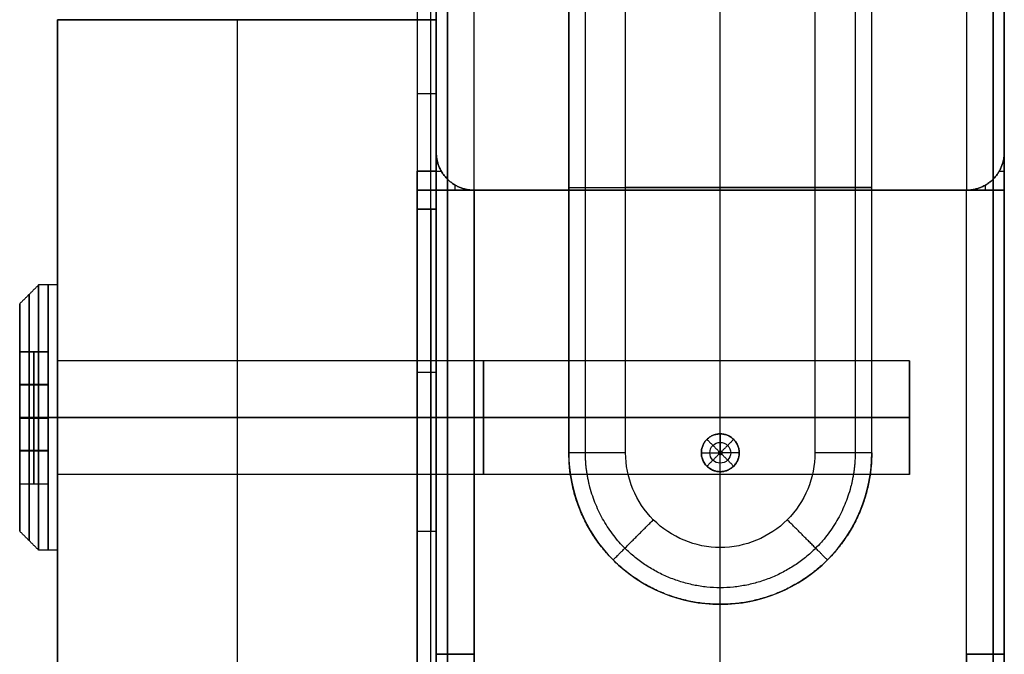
# Model space of a CAD drawing. Header units: millimetres. Extents: x 1640 to 2400, y 0 to 550.
# Tile 29 of 30: x 2348 to 2400, y 495 to 529. Entities that reach past the tile are written whole.
import ezdxf

# ---------------------------------------------------------------- set-up
doc = ezdxf.new("R2010")
doc.units = ezdxf.units.MM
doc.header["$MEASUREMENT"] = 0
doc.layers.add('Little architect__Table', color=7, linetype='Continuous', true_color=0x000000)

msp = doc.modelspace()

# ---------------------------------------------------------------- linework, layer by layer
at = {"layer": 'Little architect__Table'}
for p, q in [((2385, 0, 450), (2385, 550, 450)), ((2385, 520, 450), (2385, 550, 450)), ((2370, 548, 226), (2370, 522, 226)), ((2385, 520), (2385, 548)), ((2400, 522, 226), (2400, 548, 226)), ((2370, 547.549, 464.016), (2370, 2.451, 464.016)), ((2400, 2.451, 464.016), (2400, 547.549, 464.016)), ((2370, 541.904, 473.501), (2370, 460, 473.501)), ((2385, 501.135, -4), (2385, 539.142, -4)), ((2385, 507.138), (2385, 533.138)), ((2385, 20, 480), (2385, 530, 480)), ((2350, 529, 459.5), (2370, 529, 459.5)), ((2350, 510.598, 459.5), (2350, 529, 459.5)), ((2359.5, 21, 450), (2359.5, 529, 450)), ((2360, 529, 469), (2360, 529, 450)), ((2370, 529, 460), (2370, 510.828, 460)), ((2370, 521, 30), (2370.268, 521, 30)), ((2399.732, 521, 30), (2400, 521, 30)), ((2370, 520, 15), (2400, 520, 15)), ((2370, 520, 15), (2370, 278, 15)), ((2370, 520, 451), (2370.268, 520, 451)), ((2371, 520, 30), (2371, 520.268, 30)), ((2371, 520, 450.268), (2371, 520, 450)), ((2372, 520, 225), (2398, 520, 225)), ((2377, 520.138, -1), (2377, 520.138)), ((2377, 520.138), (2393, 520.138)), ((2390, 520.138, -4), (2380, 520.138, -4)), ((2385, 520), (2385, 520, 30)), ((2385, 30, 30), (2385, 520, 30)), ((2385, 30), (2385, 520)), ((2385, 520, 450), (2385, 520)), ((2393, 520.138, -1), (2393, 520.138)), ((2399, 520, 30), (2399, 520.268, 30)), ((2399, 520, 450.268), (2399, 520, 450)), ((2399.732, 520, 451), (2400, 520, 451)), ((2400, 30, 15), (2400, 520, 15)), ((2350, 511, 461), (2350, 515, 461)), ((2348, 514, 461), (2348, 511.473, 461)), ((2348, 511.473, 461.016), (2349.5, 511.473, 461.016)), ((2348.75, 511.464, 463.031), (2348.75, 511.482, 459)), ((2348.75, 508, 456.969), (2348.75, 511.482, 459)), ((2348.75, 511.464, 463.031), (2348.75, 507.964, 465.031)), ((2349.5, 511.473, 461), (2349.5, 504.491, 461)), ((2350, 511.5, 454.938), (2350, 511.5, 467.062)), ((2348, 511, 455.804), (2348, 511, 458.719)), ((2348, 511, 463.296), (2348, 511, 466.196)), ((2395, 508, 461), (2395, 511, 461)), ((2395, 508, 461), (2395, 511, 461)), ((2349.5, 509.741, 457.984), (2348, 509.741, 457.984)), ((2349.5, 509.714, 464.031), (2348, 509.714, 464.031)), ((2395, 509.5, 458.402), (2395, 509.5, 463.598)), ((2395, 509.5, 458.402), (2395, 509.5, 463.598)), ((2348.75, 504.5, 458.969), (2348.75, 508, 456.969)), ((2348.75, 507.964, 465.031), (2348.75, 504.482, 463)), ((2349.5, 507.982, 456.979), (2349.5, 507.982, 465.021)), ((2395, 508, 461), (2395, 505, 461)), ((2395, 508, 461), (2395, 505, 461)), ((2395, 506.5, 463.598), (2395, 506.5, 458.402)), ((2395, 506.5, 463.598), (2395, 506.5, 458.402)), ((2349.5, 506.25, 457.969), (2348, 506.25, 457.969)), ((2349.5, 506.223, 464.016), (2348, 506.223, 464.016)), ((2384.9, 506.138, 18), (2385.1, 506.138, 18)), ((2385.005, 506.038, 18), (2385.005, 506.238, 18)), ((2348, 505, 466.196), (2348, 505, 463.302)), ((2348, 505, 458.683), (2348, 505, 455.804)), ((2350, 479.598, 459.5), (2350, 505.402, 459.5)), ((2350, 505, 461), (2350, 501, 461)), ((2370, 505.172, 460), (2370, 479.828, 460)), ((2385, 498.138), (2385, 505.138)), ((2348, 504.491, 460.984), (2349.5, 504.491, 460.984)), ((2348, 502, 461), (2348, 504.491, 461)), ((2348.75, 504.5, 458.969), (2348.75, 504.482, 463)), ((2350, 504.5, 467.062), (2350, 504.5, 454.938)), ((2370, 502.794, 469), (2370, 502.794, 478))]:
    msp.add_line(p, q, dxfattribs=at)
for points, degree in [([(2370, 520, 450), (2370, 534, 450), (2370, 548, 450)], 2), ([(2370, 548, 450), (2370, 535, 450), (2370, 522, 450)], 2), ([(2370, 520, 2), (2370, 534, 2), (2370, 548, 2)], 2), ([(2370.586, 520, 0.586), (2370.586, 534, 0.586), (2370.586, 548, 0.586)], 2), ([(2372, 520), (2372, 534), (2372, 548)], 2), ([(2398, 548), (2398, 534), (2398, 520)], 2), ([(2399.414, 520, 0.586), (2399.414, 534, 0.586), (2399.414, 548, 0.586)], 2), ([(2400, 548, 450), (2400, 534, 450), (2400, 520, 450)], 2), ([(2400, 522, 450), (2400, 535, 450), (2400, 548, 450)], 2), ([(2400, 548, 2), (2400, 534, 2), (2400, 520, 2)], 2), ([(2370, 545.589, 469), (2370, 537.294, 469), (2370, 529, 469)], 2), ([(2377, 506.138), (2377, 520.138), (2377, 534.138)], 2), ([(2377, 534.138, -1), (2377, 520.138, -1), (2377, 506.138, -1)], 2), ([(2377.879, 506.138, -3.121), (2377.879, 520.138, -3.121), (2377.879, 534.138, -3.121)], 2), ([(2380, 506.138, -4), (2380, 520.138, -4), (2380, 534.138, -4)], 2), ([(2390, 534.138, -4), (2390, 520.138, -4), (2390, 506.138, -4)], 2), ([(2392.121, 534.138, -3.121), (2392.121, 520.138, -3.121), (2392.121, 506.138, -3.121)], 2), ([(2393, 506.138, -1), (2393, 520.138, -1), (2393, 534.138, -1)], 2), ([(2393, 506.138), (2393, 520.138), (2393, 534.138)], 2), ([(2369, 530, 479), (2369, 525.5, 479), (2369, 521, 479)], 2), ([(2369.707, 521, 478.707), (2369.707, 525.5, 478.707), (2369.707, 530, 478.707)], 2), ([(2370, 520, 478), (2370, 525, 478), (2370, 530, 478)], 2), ([(2370, 530, 478), (2370, 525.5, 478), (2370, 521, 478)], 2), ([(2370.586, 530, 479.414), (2370.586, 525, 479.414), (2370.586, 520, 479.414)], 2), ([(2372, 520, 480), (2372, 525, 480), (2372, 530, 480)], 2), ([(2398, 530, 480), (2398, 525, 480), (2398, 520, 480)], 2), ([(2399.414, 530, 479.414), (2399.414, 525, 479.414), (2399.414, 520, 479.414)], 2), ([(2400, 520, 478), (2400, 525, 478), (2400, 530, 478)], 2), ([(2350, 529, 450), (2359.5, 529, 450), (2369, 529, 450)], 2), ([(2370, 529, 469), (2360, 529, 469), (2350, 529, 469)], 2), ([(2369, 529, 450), (2369, 525, 450), (2369, 521, 450)], 2), ([(2369.707, 521, 450.293), (2369.707, 525, 450.293), (2369.707, 529, 450.293)], 2), ([(2370, 521, 451), (2370, 525, 451), (2370, 529, 451)], 2), ([(2370, 529, 469), (2370, 525, 469), (2370, 521, 469)], 2), ([(2370, 522, 354), (2370, 522, 237), (2370, 522, 120)], 2), ([(2370, 522, 30), (2370, 521, 30), (2370, 520, 30)], 2), ([(2370, 522, 120), (2370, 522, 75), (2370, 522, 30)], 2), ([(2370, 522, 354), (2370, 522, 402), (2370, 522, 450)], 2), ([(2400, 522, 120), (2400, 522, 237), (2400, 522, 354)], 2), ([(2400, 520, 30), (2400, 521, 30), (2400, 522, 30)], 2), ([(2400, 522, 30), (2400, 522, 75), (2400, 522, 120)], 2), ([(2400, 522, 450), (2400, 522, 402), (2400, 522, 354)], 2), ([(2369, 519, 479), (2369, 520, 479), (2369, 521, 479)], 2), ([(2369, 521, 450), (2369, 520, 450), (2369, 519, 450)], 2), ([(2369.707, 519, 478.707), (2369.707, 520, 478.707), (2369.707, 521, 478.707)], 2), ([(2369.707, 519, 450.293), (2369.707, 520, 450.293), (2369.707, 521, 450.293)], 2), ([(2370, 521, 478), (2370, 520, 478), (2370, 519, 478)], 2), ([(2370, 519, 451), (2370, 520, 451), (2370, 521, 451)], 2), ([(2370, 521, 469), (2370, 520, 469), (2370, 519, 469)], 2), ([(2370.586, 520.586, 354), (2370.586, 520.586, 237), (2370.586, 520.586, 120)], 2), ([(2370.586, 520.586, 450), (2370.586, 520.586, 402), (2370.586, 520.586, 354)], 2), ([(2370.586, 520.586, 120), (2370.586, 520.586, 75), (2370.586, 520.586, 30)], 2), ([(2399.414, 520.586, 354), (2399.414, 520.586, 237), (2399.414, 520.586, 120)], 2), ([(2399.414, 520.586, 450), (2399.414, 520.586, 402), (2399.414, 520.586, 354)], 2), ([(2399.414, 520.586, 120), (2399.414, 520.586, 75), (2399.414, 520.586, 30)], 2), ([(2370, 520, 2), (2370, 520, 15), (2370, 520, 28)], 2), ([(2370, 495.5, 28), (2370, 507.75, 28), (2370, 520, 28)], 2), ([(2370, 520, 2), (2370, 507.75, 2), (2370, 495.5, 2)], 2), ([(2370, 520, 452), (2370, 520, 451), (2370, 520, 450)], 2), ([(2370, 520, 450), (2371, 520, 450), (2372, 520, 450)], 2), ([(2370, 520, 478), (2370, 507.75, 478), (2370, 495.5, 478)], 2), ([(2370, 520, 452), (2370, 507.75, 452), (2370, 495.5, 452)], 2), ([(2370, 520, 30), (2371, 520, 30), (2372, 520, 30)], 2), ([(2370, 520, 2), (2370, 520, 16), (2370, 520, 30)], 2), ([(2370.586, 495.5, 0.586), (2370.586, 507.75, 0.586), (2370.586, 520, 0.586)], 2), ([(2370.586, 520, 29.414), (2370.586, 507.75, 29.414), (2370.586, 495.5, 29.414)], 2), ([(2370.586, 520, 479.414), (2370.586, 507.75, 479.414), (2370.586, 495.5, 479.414)], 2), ([(2370.586, 495.5, 450.586), (2370.586, 507.75, 450.586), (2370.586, 520, 450.586)], 2), ([(2372, 520, 30), (2385, 520, 30), (2398, 520, 30)], 2), ([(2398, 520), (2385, 520), (2372, 520)], 2), ([(2372, 520), (2372, 507.75), (2372, 495.5)], 2), ([(2372, 520, 30), (2372, 507.75, 30), (2372, 495.5, 30)], 2), ([(2372, 495.5, 480), (2372, 507.75, 480), (2372, 520, 480)], 2), ([(2372, 495.5, 450), (2372, 507.75, 450), (2372, 520, 450)], 2), ([(2372, 520, 120), (2372, 520, 237), (2372, 520, 354)], 2), ([(2372, 520, 450), (2385, 520, 450), (2398, 520, 450)], 2), ([(2398, 520), (2385, 520), (2372, 520)], 2), ([(2372, 520, 450), (2372, 520, 402), (2372, 520, 354)], 2), ([(2372, 520, 120), (2372, 520, 75), (2372, 520, 30)], 2), ([(2398, 495.5), (2398, 507.75), (2398, 520)], 2), ([(2398, 495.5, 30), (2398, 507.75, 30), (2398, 520, 30)], 2), ([(2398, 520, 450), (2399, 520, 450), (2400, 520, 450)], 2), ([(2398, 495.5, 450), (2398, 507.75, 450), (2398, 520, 450)], 2), ([(2398, 495.5, 480), (2398, 507.75, 480), (2398, 520, 480)], 2), ([(2398, 520, 354), (2398, 520, 237), (2398, 520, 120)], 2), ([(2398, 520, 450), (2398, 520, 402), (2398, 520, 354)], 2), ([(2398, 520, 30), (2399, 520, 30), (2400, 520, 30)], 2), ([(2398, 520, 120), (2398, 520, 75), (2398, 520, 30)], 2), ([(2399.414, 520, 29.414), (2399.414, 507.75, 29.414), (2399.414, 495.5, 29.414)], 2), ([(2399.414, 495.5, 0.586), (2399.414, 507.75, 0.586), (2399.414, 520, 0.586)], 2), ([(2399.414, 520, 479.414), (2399.414, 507.75, 479.414), (2399.414, 495.5, 479.414)], 2), ([(2399.414, 495.5, 450.586), (2399.414, 507.75, 450.586), (2399.414, 520, 450.586)], 2), ([(2400, 520, 28), (2400, 520, 15), (2400, 520, 2)], 2), ([(2400, 495.5, 28), (2400, 507.75, 28), (2400, 520, 28)], 2), ([(2400, 495.5, 2), (2400, 507.75, 2), (2400, 520, 2)], 2), ([(2400, 520, 450), (2400, 520, 451), (2400, 520, 452)], 2), ([(2400, 495.5, 452), (2400, 507.75, 452), (2400, 520, 452)], 2), ([(2400, 520, 478), (2400, 507.75, 478), (2400, 495.5, 478)], 2), ([(2400, 520, 2), (2400, 520, 16), (2400, 520, 30)], 2), ([(2369, 502, 479), (2369, 510.5, 479), (2369, 519, 479)], 2), ([(2369, 519, 450), (2369, 489.5, 450), (2369, 460, 450)], 2), ([(2369.707, 519, 478.707), (2369.707, 510.5, 478.707), (2369.707, 502, 478.707)], 2), ([(2369.707, 460, 450.293), (2369.707, 489.5, 450.293), (2369.707, 519, 450.293)], 2), ([(2370, 519, 478), (2370, 510.5, 478), (2370, 502, 478)], 2), ([(2370, 460, 451), (2370, 489.5, 451), (2370, 519, 451)], 2), ([(2370, 519, 469), (2370, 489.5, 469), (2370, 460, 469)], 2), ([(2349, 515, 461), (2348.5, 514.5, 461), (2348, 514, 461)], 2), ([(2350, 515, 461), (2349.5, 515, 461), (2349, 515, 461)], 2), ([(2348, 511.482, 459), (2348, 511.473, 461.016), (2348, 511.464, 463.031)], 2), ([(2348, 511.482, 459), (2348.75, 511.482, 459), (2349.5, 511.482, 459)], 2), ([(2348, 508, 456.969), (2348, 509.741, 457.984), (2348, 511.482, 459)], 2), ([(2348, 511.464, 463.031), (2348, 509.732, 464.021), (2348, 508, 465.011)], 2), ([(2348, 511.464, 463.031), (2348.75, 511.464, 463.031), (2349.5, 511.464, 463.031)], 2), ([(2349.5, 511.482, 459), (2349.5, 511.473, 461.016), (2349.5, 511.464, 463.031)], 2), ([(2349.5, 508, 456.969), (2349.5, 509.741, 457.984), (2349.5, 511.482, 459)], 2), ([(2349.5, 511.464, 463.031), (2349.5, 509.714, 464.031), (2349.5, 507.964, 465.031)], 2), ([(2395, 511, 461), (2372.5, 511, 461), (2350, 511, 461)], 2), ([(2370, 511, 461), (2360, 511, 461), (2350, 511, 461)], 2), ([(2395, 511, 461), (2382.5, 511, 461), (2370, 511, 461)], 2), ([(2348, 508, 455), (2348, 508, 455.984), (2348, 508, 456.969)], 2), ([(2348, 508, 465.011), (2348, 508, 466.005), (2348, 508, 467)], 2), ([(2349, 508, 454), (2348.5, 508, 454.5), (2348, 508, 455)], 2), ([(2348, 508, 467), (2348.5, 508, 467.5), (2349, 508, 468)], 2), ([(2348, 508, 465.011), (2348, 507.982, 465.021), (2348, 507.964, 465.031)], 2), ([(2348, 508, 456.969), (2348.75, 508, 456.969), (2349.5, 508, 456.969)], 2), ([(2348, 508, 456.969), (2348, 506.25, 457.969), (2348, 504.5, 458.969)], 2), ([(2348, 504.482, 463), (2348, 506.223, 464.016), (2348, 507.964, 465.031)], 2), ([(2348, 507.964, 465.031), (2348.75, 507.964, 465.031), (2349.5, 507.964, 465.031)], 2), ([(2350, 508, 454), (2349.5, 508, 454), (2349, 508, 454)], 2), ([(2349, 508, 468), (2349.5, 508, 468), (2350, 508, 468)], 2), ([(2349.5, 504.5, 458.969), (2349.5, 506.25, 457.969), (2349.5, 508, 456.969)], 2), ([(2349.5, 507.964, 465.031), (2349.5, 506.223, 464.016), (2349.5, 504.482, 463)], 2), ([(2395, 508, 458), (2372.5, 508, 458), (2350, 508, 458)], 2), ([(2350, 508, 464), (2372.5, 508, 464), (2395, 508, 464)], 2), ([(2350, 508, 458), (2350, 508, 456), (2350, 508, 454)], 2), ([(2350, 508, 468), (2350, 508, 466), (2350, 508, 464)], 2), ([(2370, 508, 458), (2360, 508, 458), (2350, 508, 458)], 2), ([(2350, 508, 464), (2360, 508, 464), (2370, 508, 464)], 2), ([(2395, 508, 464), (2382.5, 508, 464), (2370, 508, 464)], 2), ([(2370, 508, 458), (2382.5, 508, 458), (2395, 508, 458)], 2), ([(2395, 508, 461), (2395, 508, 462.5), (2395, 508, 464)], 2), ([(2395, 508, 458), (2395, 508, 459.5), (2395, 508, 461)], 2), ([(2395, 508, 461), (2395, 508, 459.5), (2395, 508, 458)], 2), ([(2395, 508, 464), (2395, 508, 462.5), (2395, 508, 461)], 2), ([(2385, 507.139, 17.1), (2385, 506.689, 17.55), (2385, 506.238, 18)], 2), ([(2385, 507.138, 17.1), (2385, 507.138, 8.55), (2385, 507.138)], 2), ([(2384.293, 506.846, 17.1), (2384.611, 506.527, 17.55), (2384.929, 506.209, 18)], 2), ([(2385.707, 506.846, 17.1), (2385.389, 506.527, 17.55), (2385.071, 506.209, 18)], 2), ([(2377, 506.138), (2377, 506.138, -0.5), (2377, 506.138, -1)], 2), ([(2390, 506.138, -4), (2390.006, 504.83, -4), (2388.919, 502.219, -4), (2385, 500.593, -4), (2381.081, 502.219, -4), (2379.994, 504.83, -4), (2380, 506.138, -4)], 3), ([(2384, 506.138, 17.1), (2384, 506.138, 8.55), (2384, 506.138)], 2), ([(2384, 506.138, 17.1), (2384.45, 506.138, 17.55), (2384.9, 506.138, 18)], 2), ([(2384.293, 505.431, 17.1), (2384.611, 505.749, 17.55), (2384.929, 506.068, 18)], 2), ([(2385, 505.138, 17.1), (2385, 505.588, 17.55), (2385, 506.038, 18)], 2), ([(2385.707, 505.431, 17.1), (2385.389, 505.749, 17.55), (2385.071, 506.068, 18)], 2), ([(2386, 506.138, 17.1), (2385.55, 506.138, 17.55), (2385.1, 506.138, 18)], 2), ([(2386, 506.138), (2386, 506.138, 8.55), (2386, 506.138, 17.1)], 2), ([(2393, 506.138, -1), (2393, 506.138, -0.5), (2393, 506.138)], 2), ([(2395, 505, 461), (2372.5, 505, 461), (2350, 505, 461)], 2), ([(2370, 505, 461), (2360, 505, 461), (2350, 505, 461)], 2), ([(2395, 505, 461), (2382.5, 505, 461), (2370, 505, 461)], 2), ([(2385, 505.138, 17.1), (2385, 505.138, 8.55), (2385, 505.138)], 2), ([(2348, 504.5, 458.969), (2348.75, 504.5, 458.969), (2349.5, 504.5, 458.969)], 2), ([(2348, 504.482, 463), (2348, 504.491, 460.984), (2348, 504.5, 458.969)], 2), ([(2349.5, 504.482, 463), (2348.75, 504.482, 463), (2348, 504.482, 463)], 2), ([(2349.5, 504.5, 458.969), (2349.5, 504.491, 460.984), (2349.5, 504.482, 463)], 2), ([(2349, 501, 461), (2348.5, 501.5, 461), (2348, 502, 461)], 2), ([(2369, 461, 479), (2369, 481.5, 479), (2369, 502, 479)], 2), ([(2369.707, 460.292, 478.707), (2369.707, 481.146, 478.707), (2369.707, 502, 478.707)], 2), ([(2370, 502, 478), (2370, 481, 478), (2370, 460, 478)], 2), ([(2350, 501, 461), (2349.5, 501, 461), (2349, 501, 461)], 2), ([(2385, 498.138, -1), (2385, 498.138, -0.5), (2385, 498.138)], 2), ([(2370, 495.5, 28), (2370, 343.5, 28), (2370, 191.5, 28)], 2), ([(2370, 191.5, 2), (2370, 343.5, 2), (2370, 495.5, 2)], 2), ([(2370, 495.5, 478), (2370, 343.5, 478), (2370, 191.5, 478)], 2), ([(2370, 191.5, 452), (2370, 343.5, 452), (2370, 495.5, 452)], 2), ([(2370.586, 191.5, 0.586), (2370.586, 343.5, 0.586), (2370.586, 495.5, 0.586)], 2), ([(2370.586, 495.5, 479.414), (2370.586, 343.5, 479.414), (2370.586, 191.5, 479.414)], 2), ([(2370.586, 191.5, 450.586), (2370.586, 343.5, 450.586), (2370.586, 495.5, 450.586)], 2), ([(2372, 191.5, 30), (2372, 343.5, 30), (2372, 495.5, 30)], 2), ([(2372, 495.5), (2372, 343.5), (2372, 191.5)], 2), ([(2372, 191.5, 480), (2372, 343.5, 480), (2372, 495.5, 480)], 2), ([(2372, 495.5, 450), (2372, 343.5, 450), (2372, 191.5, 450)], 2), ([(2398, 495.5, 30), (2398, 343.5, 30), (2398, 191.5, 30)], 2), ([(2398, 191.5), (2398, 343.5), (2398, 495.5)], 2), ([(2398, 495.5, 480), (2398, 343.5, 480), (2398, 191.5, 480)], 2), ([(2398, 191.5, 450), (2398, 343.5, 450), (2398, 495.5, 450)], 2), ([(2399.414, 495.5, 29.414), (2399.414, 343.5, 29.414), (2399.414, 191.5, 29.414)], 2), ([(2399.414, 191.5, 0.586), (2399.414, 343.5, 0.586), (2399.414, 495.5, 0.586)], 2), ([(2400, 191.5, 28), (2400, 343.5, 28), (2400, 495.5, 28)], 2), ([(2400, 495.5, 2), (2400, 343.5, 2), (2400, 191.5, 2)], 2), ([(2400, 191.5, 478), (2400, 343.5, 478), (2400, 495.5, 478)], 2), ([(2400, 495.5, 452), (2400, 343.5, 452), (2400, 191.5, 452)], 2)]:
    msp.add_open_spline(points, degree=degree, dxfattribs=at)
for points, degree, knots in [([(2350, 529, 469), (2350, 529, 462.5), (2350, 529, 456), (2350, 529, 453), (2350, 529, 450)], 2, [-429, -429, -429, -416, -416, -410, -410, -410]), ([(2350, 529, 450), (2350, 525, 450), (2350, 521, 450), (2350, 520, 450), (2350, 519, 450), (2350, 273, 450), (2350, 27, 450), (2350, 25.5, 450), (2350, 24, 450), (2350, 22.5, 450), (2350, 21, 450)], 2, [-410, -410, -410, -403.517787, -403.517787, -402.70751, -402.70751, -4.051383, -4.051383, -2.43083, -2.43083, 0, 0, 0]), ([(2350, 529, 469), (2350, 525, 469), (2350, 521, 469), (2350, 520, 469), (2350, 519, 469), (2350, 273, 469), (2350, 27, 469), (2350, 25.5, 469), (2350, 24, 469), (2350, 22.5, 469), (2350, 21, 469)], 2, [430, 430, 430, 436.482213, 436.482213, 437.29249, 437.29249, 835.948617, 835.948617, 837.56917, 837.56917, 840, 840, 840]), ([(2370, 529, 451), (2370, 529, 453.5), (2370, 529, 456), (2370, 529, 462.5), (2370, 529, 469)], 2, [411, 411, 411, 416, 416, 429, 429, 429]), ([(2384.45, 506.138, 17.55), (2384.449, 505.995, 17.55), (2384.569, 505.707, 17.55), (2385, 505.528, 17.55), (2385.431, 505.707, 17.55), (2385.61, 506.138, 17.55), (2385.431, 506.57, 17.55), (2385, 506.748, 17.55), (2384.569, 506.57, 17.55), (2384.449, 506.282, 17.55), (2384.45, 506.138, 17.55)], 3, [0, 0, 0, 0, 0.0785378, 0.1570757, 0.2356135, 0.3141513, 0.3926892, 0.471227, 0.5497648, 0.6283027, 0.6283027, 0.6283027, 0.6283027]), ([(2377, 506.138, -1), (2376.99, 504.045, -1), (2378.73, 499.868, -1), (2385, 497.266, -1), (2391.27, 499.868, -1), (2393.01, 504.045, -1), (2393, 506.138, -1)], 3, [-15.707566, -15.707566, -15.707566, -15.707566, -11.780675, -7.853783, -3.926891, 0, 0, 0, 0]), ([(2386, 506.138, 17.1), (2386, 505.877, 17.1), (2385.892, 505.616, 17.1), (2385.523, 505.246, 17.1), (2385.261, 505.138, 17.1), (2384.739, 505.138, 17.1), (2384.478, 505.246, 17.1), (2384.107, 505.616, 17.1), (2383.999, 505.877, 17.1), (2384, 506.138, 17.1)], 3, [-0.3141513, -0.3141513, -0.3141513, -0.3141513, -0.2356135, -0.2356135, -0.1570757, -0.1570757, -0.0785378, -0.0785378, 0, 0, 0, 0]), ([(2385.1, 506.138, 18), (2385.1, 506.164, 18), (2385.078, 506.217, 18), (2385, 506.249, 18), (2384.922, 506.217, 18), (2384.9, 506.164, 18), (2384.9, 506.138, 18)], 3, [0.3141513, 0.3141513, 0.3141513, 0.3141513, 0.3926892, 0.471227, 0.5497648, 0.6283027, 0.6283027, 0.6283027, 0.6283027]), ([(2384.9, 506.138, 18), (2384.9, 506.112, 18), (2384.922, 506.06, 18), (2385, 506.027, 18), (2385.078, 506.06, 18), (2385.1, 506.112, 18), (2385.1, 506.138, 18)], 3, [0, 0, 0, 0, 0.0785378, 0.1570757, 0.2356135, 0.3141513, 0.3141513, 0.3141513, 0.3141513])]:
    msp.add_open_spline(points, degree=degree, knots=knots, dxfattribs=at)
for points, weights, degree in [([(2370, 529, 451), (2370, 529, 450), (2369, 529, 450)], [1, 0.707106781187, 1], 2), ([(2369, 525.1, 450), (2370, 525.1, 450), (2370, 525.1, 451)], [1, 0.707106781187, 1], 2), ([(2372, 520, 354), (2370, 520, 354), (2370, 522, 354)], [1, 0.707106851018, 0.999999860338], 2), ([(2370, 522, 450), (2370, 520, 450), (2372, 520, 450)], [1, 0.707106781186, 1], 2), ([(2372, 520, 30), (2370, 520, 30), (2370, 522, 30)], [1, 0.707106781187, 1], 2), ([(2370, 522, 120), (2370, 520, 120), (2372, 520, 120)], [1, 0.707106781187, 1], 2), ([(2372, 520, 250), (2370, 520, 250), (2370, 522, 250)], [1, 0.707106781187, 1], 2), ([(2400, 522, 354), (2400, 520, 354), (2398, 520, 354)], [1, 0.707106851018, 0.999999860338], 2), ([(2398, 520, 450), (2400, 520, 450), (2400, 522, 450)], [1, 0.707106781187, 1], 2), ([(2400, 522, 30), (2400, 520, 30), (2398, 520, 30)], [1, 0.707106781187, 1], 2), ([(2398, 520, 120), (2400, 520, 120), (2400, 522, 120)], [1, 0.707106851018, 0.999999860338], 2), ([(2398, 520, 250), (2400, 520, 250), (2400, 522, 250)], [1, 0.707106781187, 1], 2), ([(2369, 521, 479), (2370, 521, 479), (2370, 521, 478)], [1, 0.707106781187, 1], 2), ([(2370, 521, 451), (2370, 521, 450), (2369, 521, 450)], [1, 0.707106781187, 0.999999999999], 2), ([(2370, 520, 478), (2370, 520, 479), (2369, 520, 479)], [1, 0.707106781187, 1], 2), ([(2369, 520, 450), (2370, 520, 450), (2370, 520, 451)], [1, 0.707106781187, 1], 2), ([(2372, 520), (2370, 520), (2370, 520, 2)], [1, 0.707106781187, 1], 2), ([(2370, 520, 28), (2370, 520, 30), (2372, 520, 30)], [1, 0.707106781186, 1], 2), ([(2372, 520, 480), (2370, 520, 480), (2370, 520, 478)], [0.999999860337, 0.707106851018, 1], 2), ([(2372, 520, 450), (2370, 520, 450), (2370, 520, 452)], [1, 0.707106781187, 1], 2), ([(2372, 520), (2370, 520), (2370, 520, 2)], [1, 0.707106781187, 1], 2), ([(2377, 520.138, -1), (2377, 520.138, -4), (2380, 520.138, -4)], [1, 0.707106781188, 1], 2), ([(2393, 520.138, -1), (2393, 520.138, -4), (2390, 520.138, -4)], [1, 0.707106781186, 1], 2), ([(2398, 520, 30), (2400, 520, 30), (2400, 520, 28)], [1, 0.707106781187, 1], 2), ([(2400, 520, 2), (2400, 520), (2398, 520)], [1, 0.707106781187, 1], 2), ([(2400, 520, 452), (2400, 520, 450), (2398, 520, 450)], [1, 0.707106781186, 1], 2), ([(2398, 520, 480), (2400, 520, 480), (2400, 520, 478)], [1, 0.707106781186, 1], 2), ([(2400, 520, 2), (2400, 520), (2398, 520)], [1, 0.707106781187, 1], 2), ([(2370, 519, 478), (2370, 519, 479), (2369, 519, 479)], [1, 0.707106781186, 1], 2), ([(2369, 519, 450), (2370, 519, 450), (2370, 519, 451)], [0.999999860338, 0.707106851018, 1], 2), ([(2369, 510.4, 479), (2370, 510.4, 479), (2370, 510.4, 478)], [1, 0.707106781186, 1], 2), ([(2380, 506.138, -4), (2377, 506.138, -4), (2377, 506.138, -1)], [1, 0.707106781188, 1], 2), ([(2392.121, 506.138, -3.121), (2392.131, 504.275, -3.121), (2390.582, 500.556, -3.121), (2385, 498.24, -3.121), (2379.418, 500.556, -3.121), (2377.87, 504.275, -3.121), (2377.879, 506.138, -3.121)], [0.853553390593, 0.853553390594, 0.853553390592, 0.853553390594, 0.853553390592, 0.853553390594, 0.853553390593], 3), ([(2393, 506.138, -1), (2393, 506.138, -4), (2390, 506.138, -4)], [1, 0.707106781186, 1], 2), ([(2379.34, 500.478, -1), (2379.34, 500.478, -4), (2381.462, 502.601, -4)], [1, 0.707106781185, 1], 2), ([(2390.66, 500.478, -1), (2390.66, 500.478, -4), (2388.538, 502.601, -4)], [1, 0.707106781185, 1], 2), ([(2369, 502, 479), (2370, 502, 479), (2370, 502, 478)], [1, 0.707106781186, 1], 2), ([(2385, 498.133, -1), (2385, 498.133, -4), (2385, 501.135, -4)], [1, 0.707106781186, 1], 2), ([(2372, 495.5, 30), (2370, 495.5, 30), (2370, 495.5, 28)], [1, 0.707106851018, 0.999999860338], 2), ([(2370, 495.5, 2), (2370, 495.5, 0), (2372, 495.5)], [1, 0.707106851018, 0.999999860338], 2), ([(2372, 495.5, 480), (2370, 495.5, 480), (2370, 495.5, 478)], [0.999999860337, 0.707106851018, 1], 2), ([(2370, 495.5, 452), (2370, 495.5, 450), (2372, 495.5, 450)], [1, 0.707106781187, 1], 2), ([(2400, 495.5, 28), (2400, 495.5, 30), (2398, 495.5, 30)], [0.999999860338, 0.707106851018, 1], 2), ([(2398, 495.5), (2400, 495.5), (2400, 495.5, 2)], [1, 0.707106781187, 1], 2), ([(2400, 495.5, 478), (2400, 495.5, 480), (2398, 495.5, 480)], [1, 0.707106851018, 0.999999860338], 2), ([(2398, 495.5, 450), (2400, 495.5, 450), (2400, 495.5, 452)], [1, 0.707106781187, 1], 2)]:
    msp.add_rational_spline(points, weights, degree=degree, dxfattribs=at)
for points, weights, knots in [([(2349, 508, 454), (2349, 515, 454), (2349, 515, 461), (2349, 515, 468), (2349, 508, 468)], [1, 0.707106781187, 1, 0.707106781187, 1], [0, 0, 0, 10.995574, 10.995574, 21.991149, 21.991149, 21.991149]), ([(2349.5, 508, 454), (2349.5, 515, 454), (2349.5, 515, 461), (2349.5, 515, 468), (2349.5, 508, 468)], [1, 0.707106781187, 1, 0.707106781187, 1], [0, 0, 0, 10.995574, 10.995574, 21.991149, 21.991149, 21.991149]), ([(2350, 508, 454), (2350, 515, 454), (2350, 515, 461), (2350, 515, 468), (2350, 508, 468)], [1, 0.707106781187, 1, 0.707106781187, 1], [0, 0, 0, 10.995574, 10.995574, 21.991149, 21.991149, 21.991149]), ([(2348.5, 508, 454.5), (2348.5, 514.5, 454.5), (2348.5, 514.5, 461), (2348.5, 514.5, 467.5), (2348.5, 508, 467.5)], [1, 0.707106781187, 1, 0.707106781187, 1], [0, 0, 0, 10.995574, 10.995574, 21.991149, 21.991149, 21.991149]), ([(2348, 508, 467), (2348, 514, 467), (2348, 514, 461), (2348, 514, 455), (2348, 508, 455)], [1, 0.707106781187, 1, 0.707106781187, 1], [-21.991149, -21.991149, -21.991149, -10.995574, -10.995574, 0, 0, 0]), ([(2350, 508, 458), (2350, 511, 458), (2350, 511, 461), (2350, 511, 464), (2350, 508, 464)], [1, 0.707106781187, 1, 0.707106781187, 1], [0, 0, 0, 10.995574, 10.995574, 21.991149, 21.991149, 21.991149]), ([(2350, 508, 458), (2350, 511, 458), (2350, 511, 461), (2350, 511, 464), (2350, 508, 464)], [1, 0.707106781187, 1, 0.707106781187, 1], [0, 0, 0, 10.995574, 10.995574, 21.991149, 21.991149, 21.991149]), ([(2370, 508, 458), (2370, 511, 458), (2370, 511, 461), (2370, 511, 464), (2370, 508, 464)], [1, 0.707106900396, 1, 0.707106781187, 1], [0, 0, 0, 10.995572, 10.995572, 21.991147, 21.991147, 21.991147]), ([(2370, 508, 464), (2370, 511, 464), (2370, 511, 461), (2370, 511, 458), (2370, 508, 458)], [1, 0.707106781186, 1, 0.707106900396, 1], [-21.991147, -21.991147, -21.991147, -10.995572, -10.995572, 0, 0, 0]), ([(2372.5, 508, 458), (2372.5, 511, 458), (2372.5, 511, 461), (2372.5, 511, 464), (2372.5, 508, 464)], [1, 0.707106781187, 1, 0.707106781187, 1], [0, 0, 0, 10.995574, 10.995574, 21.991149, 21.991149, 21.991149]), ([(2372.5, 508, 458), (2372.5, 511, 458), (2372.5, 511, 461), (2372.5, 511, 464), (2372.5, 508, 464)], [1, 0.707106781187, 1, 0.707106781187, 1], [0, 0, 0, 10.995574, 10.995574, 21.991149, 21.991149, 21.991149]), ([(2395, 508, 464), (2395, 511, 464), (2395, 511, 461), (2395, 511, 458), (2395, 508, 458)], [1, 0.707106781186, 1, 0.707106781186, 1], [-21.991149, -21.991149, -21.991149, -10.995574, -10.995574, 0, 0, 0]), ([(2395, 508, 458), (2395, 511, 458), (2395, 511, 461), (2395, 511, 464), (2395, 508, 464)], [1, 0.707106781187, 1, 0.707106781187, 1], [0, 0, 0, 10.995574, 10.995574, 21.991149, 21.991149, 21.991149]), ([(2348, 508, 455), (2348, 502, 455), (2348, 502, 461), (2348, 502, 467), (2348, 508, 467)], [1, 0.707106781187, 1, 0.707106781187, 1], [-43.982297, -43.982297, -43.982297, -32.986723, -32.986723, -21.991149, -21.991149, -21.991149]), ([(2348.5, 508, 467.5), (2348.5, 501.5, 467.5), (2348.5, 501.5, 461), (2348.5, 501.5, 454.5), (2348.5, 508, 454.5)], [1, 0.707106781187, 1, 0.707106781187, 1], [21.991149, 21.991149, 21.991149, 32.986723, 32.986723, 43.982297, 43.982297, 43.982297]), ([(2349, 508, 468), (2349, 501, 468), (2349, 501, 461), (2349, 501, 454), (2349, 508, 454)], [1, 0.707106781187, 1, 0.707106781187, 1], [21.991149, 21.991149, 21.991149, 32.986723, 32.986723, 43.982297, 43.982297, 43.982297]), ([(2349.5, 508, 468), (2349.5, 501, 468), (2349.5, 501, 461), (2349.5, 501, 454), (2349.5, 508, 454)], [1, 0.707106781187, 1, 0.707106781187, 1], [21.991149, 21.991149, 21.991149, 32.986723, 32.986723, 43.982297, 43.982297, 43.982297]), ([(2350, 508, 464), (2350, 505, 464), (2350, 505, 461), (2350, 505, 458), (2350, 508, 458)], [1, 0.707106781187, 1, 0.707106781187, 1], [21.991149, 21.991149, 21.991149, 32.986723, 32.986723, 43.982297, 43.982297, 43.982297]), ([(2350, 508, 468), (2350, 501, 468), (2350, 501, 461), (2350, 501, 454), (2350, 508, 454)], [1, 0.707106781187, 1, 0.707106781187, 1], [21.991149, 21.991149, 21.991149, 32.986723, 32.986723, 43.982297, 43.982297, 43.982297]), ([(2350, 508, 458), (2350, 505, 458), (2350, 505, 461), (2350, 505, 464), (2350, 508, 464)], [1, 0.707106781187, 1, 0.707106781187, 1], [-43.982297, -43.982297, -43.982297, -32.986723, -32.986723, -21.991149, -21.991149, -21.991149]), ([(2370, 508, 464), (2370, 505, 464), (2370, 505, 461), (2370, 505, 458), (2370, 508, 458)], [1, 0.707106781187, 1, 0.707106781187, 1], [21.991147, 21.991147, 21.991147, 32.986722, 32.986722, 43.982297, 43.982297, 43.982297]), ([(2370, 508, 458), (2370, 505, 458), (2370, 505, 461), (2370, 505, 464), (2370, 508, 464)], [1, 0.707106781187, 1, 0.707106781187, 1], [-43.982297, -43.982297, -43.982297, -32.986722, -32.986722, -21.991147, -21.991147, -21.991147]), ([(2372.5, 508, 464), (2372.5, 505, 464), (2372.5, 505, 461), (2372.5, 505, 458), (2372.5, 508, 458)], [1, 0.707106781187, 1, 0.707106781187, 1], [21.991149, 21.991149, 21.991149, 32.986723, 32.986723, 43.982297, 43.982297, 43.982297]), ([(2372.5, 508, 464), (2372.5, 505, 464), (2372.5, 505, 461), (2372.5, 505, 458), (2372.5, 508, 458)], [1, 0.707106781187, 1, 0.707106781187, 1], [21.991149, 21.991149, 21.991149, 32.986723, 32.986723, 43.982297, 43.982297, 43.982297]), ([(2395, 508, 458), (2395, 505, 458), (2395, 505, 461), (2395, 505, 464), (2395, 508, 464)], [1, 0.707106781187, 1, 0.707106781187, 1], [-43.982297, -43.982297, -43.982297, -32.986723, -32.986723, -21.991149, -21.991149, -21.991149]), ([(2395, 508, 464), (2395, 505, 464), (2395, 505, 461), (2395, 505, 458), (2395, 508, 458)], [1, 0.707106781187, 1, 0.707106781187, 1], [21.991149, 21.991149, 21.991149, 32.986723, 32.986723, 43.982297, 43.982297, 43.982297]), ([(2384, 506.138), (2384, 507.138), (2385, 507.138), (2386, 507.138), (2386, 506.138)], [1, 0.707106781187, 1, 0.707106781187, 1], [-6.283185, -6.283185, -6.283185, -4.712389, -4.712389, -3.141593, -3.141593, -3.141593]), ([(2384, 506.138, 17.1), (2384, 507.138, 17.1), (2385, 507.138, 17.1), (2386, 507.138, 17.1), (2386, 506.138, 17.1)], [0.999999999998, 0.707106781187, 1, 0.707106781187, 1], [-0.6283027, -0.6283027, -0.6283027, -0.471227, -0.471227, -0.3141513, -0.3141513, -0.3141513]), ([(2386, 506.138, 7.615), (2386, 507.138, 7.615), (2385, 507.138, 7.615), (2384, 507.138, 7.615), (2384, 506.138, 7.615)], [1, 0.707106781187, 1, 0.707106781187, 0.999999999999], [3.141593, 3.141593, 3.141593, 4.712389, 4.712389, 6.283185, 6.283185, 6.283185]), ([(2393, 506.138), (2393, 498.138), (2385, 498.138), (2377, 498.138), (2377, 506.138)], [1, 0.707106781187, 1, 0.707106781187, 1], [0, 0, 0, 12.566371, 12.566371, 25.132741, 25.132741, 25.132741]), ([(2386, 506.138), (2386, 505.138), (2385, 505.138), (2384, 505.138), (2384, 506.138)], [1, 0.707106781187, 1, 0.707106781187, 1], [-3.141593, -3.141593, -3.141593, -1.570796, -1.570796, 0, 0, 0]), ([(2384, 506.138, 7.615), (2384, 505.138, 7.615), (2385, 505.138, 7.615), (2386, 505.138, 7.615), (2386, 506.138, 7.615)], [1, 0.707106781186, 1, 0.707106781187, 1], [0, 0, 0, 1.570796, 1.570796, 3.141593, 3.141593, 3.141593])]:
    msp.add_rational_spline(points, weights, degree=2, knots=knots, dxfattribs=at)

doc.saveas('drawing.dxf')
